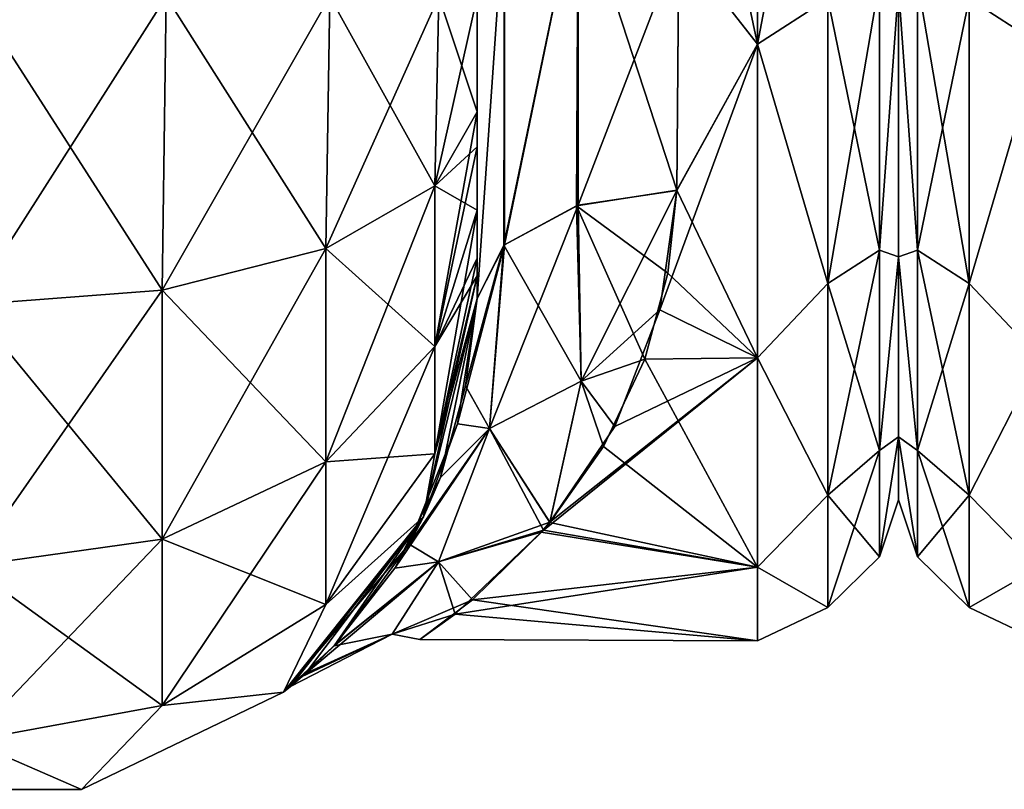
# Model space of a CAD drawing. Extents: x -23 to 470, y -1800 to 0.
# Tile 64 of 243: x 254 to 279, y -1800 to -1781. Entities that reach past the tile are written whole.
import ezdxf

# ---------------------------------------------------------------- set-up
doc = ezdxf.new("R2010")
doc.units = 0
doc.header["$LTSCALE"] = 61.050099
for name, color, linetype in [('249', 7, 'CONTINUOUS'), ('251', 7, 'CONTINUOUS'), ('252', 7, 'CONTINUOUS'), ('280', 7, 'CONTINUOUS'), ('281', 7, 'CONTINUOUS'), ('282', 7, 'CONTINUOUS'), ('288', 7, 'CONTINUOUS'), ('289', 7, 'CONTINUOUS'), ('291', 7, 'CONTINUOUS'), ('294', 7, 'CONTINUOUS'), ('314', 7, 'CONTINUOUS'), ('353', 7, 'CONTINUOUS')]:
    doc.layers.add(name, color=color, linetype=linetype)

msp = doc.modelspace()

# ---------------------------------------------------------------- linework, layer by layer
at = {"layer": '249', "linetype": 'CONTINUOUS'}
for points in [[(265.55, -1782.865, 60.931), (265.55, -1783.734, 60.5), (265.55, -1728.15, 61.5), (265.55, -1782.865, 60.931)], [(265.55, -1728.15, 61.5), (265.55, -1783.734, 60.5), (265.55, -1735.917, 59.966), (265.55, -1728.15, 61.5)], [(265.55, -1780, 61.5), (265.55, -1782.865, 60.931), (265.55, -1728.15, 61.5), (265.55, -1780, 61.5)], [(265.55, -1786.5, 57.734), (265.55, -1786.933, 56.86), (265.55, -1735.917, 59.966), (265.55, -1786.5, 57.734)], [(265.55, -1735.917, 59.966), (265.55, -1786.933, 56.86), (265.55, -1742.613, 55.523), (265.55, -1735.917, 59.966)], [(265.55, -1785.305, 59.301), (265.55, -1786.5, 57.734), (265.55, -1735.917, 59.966), (265.55, -1785.305, 59.301)], [(265.55, -1783.734, 60.5), (265.55, -1785.305, 59.301), (265.55, -1735.917, 59.966), (265.55, -1783.734, 60.5)], [(265.55, -1735.92, -59.965), (265.55, -1742.616, -55.52), (265.55, -1785.305, -59.301), (265.55, -1735.92, -59.965)], [(265.55, -1780, -61.5), (265.55, -1735.92, -59.965), (265.55, -1782.865, -60.931), (265.55, -1780, -61.5)], [(265.55, -1782.865, -60.931), (265.55, -1735.92, -59.965), (265.55, -1783.734, -60.5), (265.55, -1782.865, -60.931)], [(265.55, -1783.734, -60.5), (265.55, -1735.92, -59.965), (265.55, -1785.305, -59.301), (265.55, -1783.734, -60.5)], [(265.55, -1786.933, 56.86), (265.55, -1787.5, 54), (265.55, -1742.613, 55.523), (265.55, -1786.933, 56.86)], [(265.55, -1742.613, 55.523), (265.55, -1787.5, 54), (265.55, -1747.082, 48.856), (265.55, -1742.613, 55.523)], [(265.55, -1742.616, -55.52), (265.55, -1747.083, -48.852), (265.55, -1787.5, -54), (265.55, -1742.616, -55.52)], [(265.55, -1785.305, -59.301), (265.55, -1742.616, -55.52), (265.55, -1786.5, -57.734), (265.55, -1785.305, -59.301)], [(265.55, -1786.5, -57.734), (265.55, -1742.616, -55.52), (265.55, -1786.933, -56.86), (265.55, -1786.5, -57.734)], [(265.55, -1786.933, -56.86), (265.55, -1742.616, -55.52), (265.55, -1787.5, -54), (265.55, -1786.933, -56.86)], [(265.55, -1748.65, -40.998), (265.55, -1747.082, -33.144), (265.55, -1787.5, -54), (265.55, -1748.65, -40.998)], [(265.55, -1787.5, -54), (265.55, -1747.082, -33.144), (265.55, -1768.176, -28.742), (265.55, -1787.5, -54)], [(265.55, -1787.5, 54), (265.55, -1787.5, 24.51), (265.55, -1747.082, 48.856), (265.55, -1787.5, 54)], [(265.55, -1747.082, 48.856), (265.55, -1787.5, 24.51), (265.55, -1748.65, 41.002), (265.55, -1747.082, 48.856)], [(265.55, -1747.083, -48.852), (265.55, -1748.65, -40.998), (265.55, -1787.5, -54), (265.55, -1747.083, -48.852)], [(265.55, -1748.65, 41.002), (265.55, -1787.5, 24.51), (265.55, -1778.235, 28.319), (265.55, -1748.65, 41.002)], [(265.55, -1778.235, -28.319), (265.55, -1787.5, -54), (265.55, -1768.176, -28.742), (265.55, -1778.235, -28.319)], [(265.55, -1787.5, -24.51), (265.55, -1787.5, -54), (265.55, -1778.235, -28.319), (265.55, -1787.5, -24.51)]]:
    msp.add_3dface(points, dxfattribs=at)
at = {"layer": '251', "linetype": 'CONTINUOUS'}
for points in [[(276, -1751.5, 0), (276, -1753.067, 7.855), (276, -1790.933, 7.854), (276, -1751.5, 0)], [(276, -1753.067, -7.854), (276, -1751.5, 0), (276, -1792.5, 0), (276, -1753.067, -7.854)], [(276, -1792.5, 0), (276, -1751.5, 0), (276, -1790.933, 7.854), (276, -1792.5, 0)], [(276, -1753.067, 7.855), (276, -1757.536, 14.522), (276, -1790.933, 7.854), (276, -1753.067, 7.855)], [(276, -1757.536, -14.522), (276, -1753.067, -7.854), (276, -1786.464, -14.522), (276, -1757.536, -14.522)], [(276, -1786.464, -14.522), (276, -1753.067, -7.854), (276, -1790.933, -7.855), (276, -1786.464, -14.522)], [(276, -1790.933, -7.855), (276, -1753.067, -7.854), (276, -1792.5, 0), (276, -1790.933, -7.855)], [(276, -1757.536, 14.522), (276, -1764.234, 18.966), (276, -1786.464, 14.522), (276, -1757.536, 14.522)], [(276, -1790.933, 7.854), (276, -1757.536, 14.522), (276, -1786.464, 14.522), (276, -1790.933, 7.854)], [(276, -1779.766, -18.966), (276, -1757.536, -14.522), (276, -1786.464, -14.522), (276, -1779.766, -18.966)], [(276, -1786.464, 14.522), (276, -1764.234, 18.966), (276, -1779.765, 18.966), (276, -1786.464, 14.522)]]:
    msp.add_3dface(points, dxfattribs=at)
at = {"layer": '252', "linetype": 'CONTINUOUS'}
for points in [[(272.5, -1772, -24), (272.5, -1781.184, -22.173), (270.55, -1772, -24), (272.5, -1772, -24)], [(270.55, -1772, -24), (272.5, -1781.184, -22.173), (270.553, -1778.685, -23.05), (270.55, -1772, -24)], [(272.5, -1781.184, 22.173), (272.5, -1772, 24), (270.553, -1778.684, 23.05), (272.5, -1781.184, 22.173)], [(270.5, -1784.819, 20.289), (272.5, -1781.184, 22.173), (270.553, -1778.684, 23.05), (270.5, -1784.819, 20.289)], [(270.553, -1778.685, -23.05), (272.5, -1781.184, -22.173), (270.5, -1784.808, -20.297), (270.553, -1778.685, -23.05)], [(272.5, -1788.971, 16.971), (272.5, -1781.184, 22.173), (270.082, -1787.781, 18.082), (272.5, -1788.971, 16.971)], [(270.082, -1787.781, 18.082), (272.5, -1781.184, 22.173), (270.5, -1784.819, 20.289), (270.082, -1787.781, 18.082)], [(272.5, -1781.184, -22.173), (272.5, -1788.971, -16.971), (270.5, -1784.808, -20.297), (272.5, -1781.184, -22.173)], [(270.5, -1784.808, -20.297), (272.5, -1788.971, -16.971), (270.275, -1786.868, -18.84), (270.5, -1784.808, -20.297)], [(270.275, -1786.868, -18.84), (272.5, -1788.971, -16.971), (269.706, -1789.004, -16.937), (270.275, -1786.868, -18.84)], [(268.959, -1790.676, 15.074), (272.5, -1788.971, 16.971), (270.082, -1787.781, 18.082), (268.959, -1790.676, 15.074)], [(272.5, -1794.173, 9.184), (272.5, -1788.971, 16.971), (267.137, -1793.304, 11.051), (272.5, -1794.173, 9.184)], [(267.137, -1793.304, 11.051), (272.5, -1788.971, 16.971), (267.352, -1793.055, 11.519), (267.137, -1793.304, 11.051)], [(267.352, -1793.055, 11.519), (272.5, -1788.971, 16.971), (268.959, -1790.676, 15.074), (267.352, -1793.055, 11.519)], [(269.706, -1789.004, -16.937), (272.5, -1794.173, -9.184), (268.678, -1791.177, -14.43), (269.706, -1789.004, -16.937)], [(272.5, -1788.971, -16.971), (272.5, -1794.173, -9.184), (269.706, -1789.004, -16.937), (272.5, -1788.971, -16.971)], [(268.678, -1791.177, -14.43), (272.5, -1794.173, -9.184), (267.349, -1793.06, -11.51), (268.678, -1791.177, -14.43)], [(267.349, -1793.06, -11.51), (272.5, -1794.173, -9.184), (267.189, -1793.248, -11.159), (267.349, -1793.06, -11.51)], [(265.004, -1795.334, 5.616), (272.5, -1794.173, 9.184), (267.137, -1793.304, 11.051), (265.004, -1795.334, 5.616)], [(267.189, -1793.248, -11.159), (272.5, -1794.173, -9.184), (265.427, -1794.985, -6.905), (267.189, -1793.248, -11.159)], [(272.5, -1796, 0), (272.5, -1794.173, 9.184), (265.004, -1795.334, 5.616), (272.5, -1796, 0)], [(272.5, -1794.173, -9.184), (272.5, -1796, 0), (265.427, -1794.985, -6.905), (272.5, -1794.173, -9.184)], [(265.427, -1794.985, -6.905), (272.5, -1796, 0), (264.127, -1795.97, -1.208), (265.427, -1794.985, -6.905)], [(264.127, -1795.97, -1.208), (272.5, -1796, 0), (265.004, -1795.334, 5.616), (264.127, -1795.97, -1.208)]]:
    msp.add_3dface(points, dxfattribs=at)
at = {"layer": '280', "linetype": 'CONTINUOUS'}
for points in [[(257.734, -1787.29, 71.599), (253.05, -1780, 74), (252.95, -1787.654, 72.478), (257.734, -1787.29, 71.599)], [(257.834, -1780, 73.048), (253.05, -1780, 74), (257.734, -1787.29, 71.599), (257.834, -1780, 73.048)], [(261.789, -1786.253, 69.095), (257.834, -1780, 73.048), (257.734, -1787.29, 71.599), (261.789, -1786.253, 69.095)], [(261.889, -1780, 70.339), (257.834, -1780, 73.048), (261.789, -1786.253, 69.095), (261.889, -1780, 70.339)], [(264.498, -1784.701, 65.349), (261.889, -1780, 70.339), (261.789, -1786.253, 69.095), (264.498, -1784.701, 65.349)], [(264.598, -1780, 66.284), (261.889, -1780, 70.339), (264.498, -1784.701, 65.349), (264.598, -1780, 66.284)], [(265.55, -1782.865, 60.931), (264.598, -1780, 66.284), (264.498, -1784.701, 65.349), (265.55, -1782.865, 60.931)], [(265.55, -1782.865, 60.931), (265.55, -1780, 61.5), (264.598, -1780, 66.284), (265.55, -1782.865, 60.931)], [(265.55, -1783.734, 60.5), (265.55, -1782.865, 60.931), (264.498, -1784.701, 65.349), (265.55, -1783.734, 60.5)], [(265.55, -1785.305, 59.301), (265.55, -1783.734, 60.5), (264.498, -1784.701, 65.349), (265.55, -1785.305, 59.301)], [(264.498, -1784.701, 65.349), (261.789, -1786.253, 69.095), (264.498, -1788.689, 62.682), (264.498, -1784.701, 65.349)], [(265.55, -1785.305, 59.301), (264.498, -1784.701, 65.349), (264.498, -1788.689, 62.682), (265.55, -1785.305, 59.301)], [(265.55, -1786.5, 57.734), (265.55, -1785.305, 59.301), (264.498, -1788.689, 62.682), (265.55, -1786.5, 57.734)], [(261.789, -1786.253, 69.095), (257.734, -1787.29, 71.599), (261.789, -1791.558, 65.549), (261.789, -1786.253, 69.095)], [(261.789, -1786.253, 69.095), (261.789, -1791.558, 65.549), (264.498, -1788.689, 62.682), (261.789, -1786.253, 69.095)], [(265.55, -1786.933, 56.86), (265.55, -1786.5, 57.734), (264.498, -1788.689, 62.682), (265.55, -1786.933, 56.86)], [(265.55, -1787.5, 54), (265.55, -1786.933, 56.86), (264.498, -1791.352, 58.692), (265.55, -1787.5, 54)], [(264.498, -1791.352, 58.692), (265.55, -1786.933, 56.86), (264.498, -1788.689, 62.682), (264.498, -1791.352, 58.692)], [(257.734, -1787.29, 71.599), (252.95, -1787.654, 72.478), (257.734, -1793.475, 67.464), (257.734, -1787.29, 71.599)], [(257.734, -1787.29, 71.599), (257.734, -1793.475, 67.464), (261.789, -1791.558, 65.549), (257.734, -1787.29, 71.599)], [(264.212, -1792.924, 54), (265.55, -1787.5, 54), (264.498, -1791.352, 58.692), (264.212, -1792.924, 54)], [(252.95, -1787.654, 72.478), (252.95, -1794.148, 68.137), (257.734, -1793.475, 67.464), (252.95, -1787.654, 72.478)], [(261.789, -1791.558, 65.549), (264.498, -1791.352, 58.692), (264.498, -1788.689, 62.682), (261.789, -1791.558, 65.549)], [(261.789, -1795.1, 60.241), (264.212, -1792.924, 54), (264.498, -1791.352, 58.692), (261.789, -1795.1, 60.241)], [(261.789, -1795.1, 60.241), (264.498, -1791.352, 58.692), (261.789, -1791.558, 65.549), (261.789, -1795.1, 60.241)], [(257.734, -1793.475, 67.464), (261.789, -1795.1, 60.241), (261.789, -1791.558, 65.549), (257.734, -1793.475, 67.464)], [(260.744, -1797.273, 54), (264.212, -1792.924, 54), (261.789, -1795.1, 60.241), (260.744, -1797.273, 54)], [(252.95, -1794.148, 68.137), (257.734, -1797.604, 61.276), (257.734, -1793.475, 67.464), (252.95, -1794.148, 68.137)], [(257.734, -1797.604, 61.276), (261.789, -1795.1, 60.241), (257.734, -1793.475, 67.464), (257.734, -1797.604, 61.276)], [(252.95, -1798.484, 61.639), (257.734, -1797.604, 61.276), (252.95, -1794.148, 68.137), (252.95, -1798.484, 61.639)], [(257.734, -1797.604, 61.276), (260.744, -1797.273, 54), (261.789, -1795.1, 60.241), (257.734, -1797.604, 61.276)], [(255.732, -1799.687, 54), (260.744, -1797.273, 54), (257.734, -1797.604, 61.276), (255.732, -1799.687, 54)], [(252.95, -1798.484, 61.639), (255.732, -1799.687, 54), (257.734, -1797.604, 61.276), (252.95, -1798.484, 61.639)], [(250.168, -1799.687, 54), (255.732, -1799.687, 54), (252.95, -1798.484, 61.639), (250.168, -1799.687, 54)]]:
    msp.add_3dface(points, dxfattribs=at)
at = {"layer": '281', "linetype": 'CONTINUOUS'}
for points in [[(264.212, -1792.924, -54), (265.55, -1787.5, -54), (264.635, -1791.94, -19.22), (264.212, -1792.924, -54)], [(265.55, -1787.5, 24.51), (265.55, -1787.5, 54), (264.212, -1792.924, 54), (265.55, -1787.5, 24.51)], [(265.55, -1787.5, 24.51), (264.212, -1792.924, 54), (265.057, -1790.61, 21.137), (265.55, -1787.5, 24.51)], [(264.635, -1791.94, -19.22), (265.55, -1787.5, -54), (265.261, -1789.664, -22.307), (264.635, -1791.94, -19.22)], [(265.55, -1787.5, -54), (265.55, -1787.5, -24.51), (265.261, -1789.664, -22.307), (265.55, -1787.5, -54)], [(265.057, -1790.61, 21.137), (264.212, -1792.924, 54), (263.861, -1793.599, 16.222), (265.057, -1790.61, 21.137)], [(263.507, -1794.193, -14.918), (264.212, -1792.924, -54), (264.635, -1791.94, -19.22), (263.507, -1794.193, -14.918)], [(260.744, -1797.273, -54), (264.212, -1792.924, -54), (260.913, -1797.136, -0.572), (260.744, -1797.273, -54)], [(264.212, -1792.924, 54), (260.744, -1797.273, 54), (263.861, -1793.599, 16.222), (264.212, -1792.924, 54)], [(260.913, -1797.136, -0.572), (264.212, -1792.924, -54), (261.291, -1796.81, -5.177), (260.913, -1797.136, -0.572)], [(261.291, -1796.81, -5.177), (264.212, -1792.924, -54), (261.998, -1796.124, -8.99), (261.291, -1796.81, -5.177)], [(261.998, -1796.124, -8.99), (264.212, -1792.924, -54), (263.507, -1794.193, -14.918), (261.998, -1796.124, -8.99)], [(263.861, -1793.599, 16.222), (260.744, -1797.273, 54), (262.048, -1796.072, 9.223), (263.861, -1793.599, 16.222)], [(262.048, -1796.072, 9.223), (260.744, -1797.273, 54), (261.204, -1796.888, 4.542), (262.048, -1796.072, 9.223)], [(261.204, -1796.888, 4.542), (260.744, -1797.273, 54), (260.913, -1797.136, -0.572), (261.204, -1796.888, 4.542)], [(255.732, -1799.687, -54), (260.744, -1797.273, -54), (255.732, -1799.687, 54), (255.732, -1799.687, -54)], [(260.744, -1797.273, -54), (260.744, -1797.273, 54), (255.732, -1799.687, 54), (260.744, -1797.273, -54)], [(260.744, -1797.273, 54), (260.744, -1797.273, -54), (260.913, -1797.136, -0.572), (260.744, -1797.273, 54)], [(250.168, -1799.687, -54), (255.732, -1799.687, -54), (250.168, -1799.687, 54), (250.168, -1799.687, -54)], [(255.732, -1799.687, -54), (255.732, -1799.687, 54), (250.168, -1799.687, 54), (255.732, -1799.687, -54)]]:
    msp.add_3dface(points, dxfattribs=at)
at = {"layer": '282', "linetype": 'CONTINUOUS'}
for points in [[(253.05, -1780, -74), (257.834, -1780, -73.048), (252.95, -1787.654, -72.478), (253.05, -1780, -74)], [(252.95, -1787.654, -72.478), (257.834, -1780, -73.048), (257.734, -1787.29, -71.599), (252.95, -1787.654, -72.478)], [(257.834, -1780, -73.048), (261.889, -1780, -70.339), (257.734, -1787.29, -71.599), (257.834, -1780, -73.048)], [(257.734, -1787.29, -71.599), (261.889, -1780, -70.339), (261.789, -1786.253, -69.095), (257.734, -1787.29, -71.599)], [(261.889, -1780, -70.339), (264.598, -1780, -66.284), (261.789, -1786.253, -69.095), (261.889, -1780, -70.339)], [(261.789, -1786.253, -69.095), (264.598, -1780, -66.284), (264.498, -1784.701, -65.349), (261.789, -1786.253, -69.095)], [(265.55, -1780, -61.5), (265.55, -1782.865, -60.931), (264.498, -1784.701, -65.349), (265.55, -1780, -61.5)], [(264.598, -1780, -66.284), (265.55, -1780, -61.5), (264.498, -1784.701, -65.349), (264.598, -1780, -66.284)], [(265.55, -1782.865, -60.931), (265.55, -1783.734, -60.5), (264.498, -1788.689, -62.682), (265.55, -1782.865, -60.931)], [(264.498, -1784.701, -65.349), (265.55, -1782.865, -60.931), (264.498, -1788.689, -62.682), (264.498, -1784.701, -65.349)], [(265.55, -1783.734, -60.5), (265.55, -1785.305, -59.301), (264.498, -1788.689, -62.682), (265.55, -1783.734, -60.5)], [(261.789, -1786.253, -69.095), (264.498, -1784.701, -65.349), (261.789, -1791.558, -65.549), (261.789, -1786.253, -69.095)], [(261.789, -1791.558, -65.549), (264.498, -1784.701, -65.349), (264.498, -1788.689, -62.682), (261.789, -1791.558, -65.549)], [(265.55, -1785.305, -59.301), (265.55, -1786.5, -57.734), (264.498, -1791.352, -58.692), (265.55, -1785.305, -59.301)], [(265.55, -1785.305, -59.301), (264.498, -1791.352, -58.692), (264.498, -1788.689, -62.682), (265.55, -1785.305, -59.301)], [(257.734, -1787.29, -71.599), (261.789, -1786.253, -69.095), (257.734, -1793.475, -67.464), (257.734, -1787.29, -71.599)], [(257.734, -1793.475, -67.464), (261.789, -1786.253, -69.095), (261.789, -1791.558, -65.549), (257.734, -1793.475, -67.464)], [(265.55, -1786.5, -57.734), (265.55, -1786.933, -56.86), (264.498, -1791.352, -58.692), (265.55, -1786.5, -57.734)], [(265.55, -1786.933, -56.86), (265.55, -1787.5, -54), (264.212, -1792.924, -54), (265.55, -1786.933, -56.86)], [(265.55, -1786.933, -56.86), (264.212, -1792.924, -54), (264.498, -1791.352, -58.692), (265.55, -1786.933, -56.86)], [(252.95, -1787.654, -72.478), (257.734, -1787.29, -71.599), (252.95, -1794.148, -68.137), (252.95, -1787.654, -72.478)], [(252.95, -1794.148, -68.137), (257.734, -1787.29, -71.599), (257.734, -1793.475, -67.464), (252.95, -1794.148, -68.137)], [(264.498, -1791.352, -58.692), (261.789, -1795.1, -60.241), (264.498, -1788.689, -62.682), (264.498, -1791.352, -58.692)], [(261.789, -1795.1, -60.241), (261.789, -1791.558, -65.549), (264.498, -1788.689, -62.682), (261.789, -1795.1, -60.241)], [(264.498, -1791.352, -58.692), (264.212, -1792.924, -54), (261.789, -1795.1, -60.241), (264.498, -1791.352, -58.692)], [(261.789, -1795.1, -60.241), (257.734, -1797.604, -61.276), (261.789, -1791.558, -65.549), (261.789, -1795.1, -60.241)], [(257.734, -1797.604, -61.276), (257.734, -1793.475, -67.464), (261.789, -1791.558, -65.549), (257.734, -1797.604, -61.276)], [(264.212, -1792.924, -54), (260.744, -1797.273, -54), (261.789, -1795.1, -60.241), (264.212, -1792.924, -54)], [(257.734, -1797.604, -61.276), (252.95, -1798.484, -61.639), (257.734, -1793.475, -67.464), (257.734, -1797.604, -61.276)], [(252.95, -1798.484, -61.639), (252.95, -1794.148, -68.137), (257.734, -1793.475, -67.464), (252.95, -1798.484, -61.639)], [(261.789, -1795.1, -60.241), (260.744, -1797.273, -54), (257.734, -1797.604, -61.276), (261.789, -1795.1, -60.241)], [(260.744, -1797.273, -54), (255.732, -1799.687, -54), (257.734, -1797.604, -61.276), (260.744, -1797.273, -54)], [(257.734, -1797.604, -61.276), (255.732, -1799.687, -54), (252.95, -1798.484, -61.639), (257.734, -1797.604, -61.276)], [(255.732, -1799.687, -54), (250.168, -1799.687, -54), (252.95, -1798.484, -61.639), (255.732, -1799.687, -54)]]:
    msp.add_3dface(points, dxfattribs=at)
at = {"layer": '288', "linetype": 'CONTINUOUS'}
for points in [[(268.055, -1777.305, 24.09), (266.221, -1777.699, 25.879), (266.221, -1786.163, 22.396), (268.055, -1777.305, 24.09)], [(268.055, -1777.305, 24.09), (266.221, -1786.163, 22.396), (268.055, -1785.184, 20.848), (268.055, -1777.305, 24.09)], [(268.055, -1785.184, 20.848), (270.553, -1778.684, 23.05), (268.055, -1777.305, 24.09), (268.055, -1785.184, 20.848)], [(265.55, -1778.235, 28.319), (265.55, -1787.5, 24.51), (266.221, -1777.699, 25.879), (265.55, -1778.235, 28.319)], [(266.221, -1777.699, 25.879), (265.55, -1787.5, 24.51), (266.221, -1786.163, 22.396), (266.221, -1777.699, 25.879)], [(270.5, -1784.819, 20.289), (270.553, -1778.684, 23.05), (268.055, -1785.184, 20.848), (270.5, -1784.819, 20.289)]]:
    msp.add_3dface(points, dxfattribs=at)
at = {"layer": '289', "linetype": 'CONTINUOUS'}
for points in [[(268.055, -1777.305, -24.09), (268.015, -1785.197, -20.868), (266.207, -1786.175, -22.416), (268.055, -1777.305, -24.09)], [(268.055, -1777.305, -24.09), (266.207, -1786.175, -22.416), (266.221, -1777.699, -25.879), (268.055, -1777.305, -24.09)], [(268.055, -1777.305, -24.09), (270.5, -1784.808, -20.297), (268.015, -1785.197, -20.868), (268.055, -1777.305, -24.09)], [(270.553, -1778.685, -23.05), (270.5, -1784.808, -20.297), (268.055, -1777.305, -24.09), (270.553, -1778.685, -23.05)], [(265.55, -1787.5, -24.51), (265.55, -1778.235, -28.319), (266.221, -1777.699, -25.879), (265.55, -1787.5, -24.51)], [(266.207, -1786.175, -22.416), (265.55, -1787.5, -24.51), (266.221, -1777.699, -25.879), (266.207, -1786.175, -22.416)]]:
    msp.add_3dface(points, dxfattribs=at)
at = {"layer": '291', "linetype": 'CONTINUOUS'}
for points in [[(272.5, -1772, 24), (272.5, -1781.184, 22.173), (274.248, -1772, 23.532), (272.5, -1772, 24)], [(272.5, -1781.184, 22.173), (274.248, -1780.048, 22.113), (274.248, -1772, 23.532), (272.5, -1781.184, 22.173)], [(272.5, -1781.184, -22.173), (272.5, -1772, -24), (274.248, -1780.048, -22.113), (272.5, -1781.184, -22.173)], [(275.531, -1779.61, -20.908), (275.531, -1786.302, -17.044), (274.248, -1780.048, -22.113), (275.531, -1779.61, -20.908)], [(275.531, -1786.302, 17.044), (275.531, -1779.61, 20.908), (274.248, -1787.126, 18.027), (275.531, -1786.302, 17.044)], [(274.248, -1787.126, 18.027), (275.531, -1779.61, 20.908), (274.248, -1780.048, 22.113), (274.248, -1787.126, 18.027)], [(275.531, -1779.61, -20.908), (276, -1779.766, -18.966), (275.531, -1786.302, -17.044), (275.531, -1779.61, -20.908)], [(275.531, -1786.302, 17.044), (276, -1779.765, 18.966), (275.531, -1779.61, 20.908), (275.531, -1786.302, 17.044)], [(276, -1786.464, 14.522), (276, -1779.765, 18.966), (275.531, -1786.302, 17.044), (276, -1786.464, 14.522)], [(276, -1779.766, -18.966), (276, -1786.464, -14.522), (275.531, -1786.302, -17.044), (276, -1779.766, -18.966)], [(272.5, -1781.184, 22.173), (274.248, -1787.126, 18.027), (274.248, -1780.048, 22.113), (272.5, -1781.184, 22.173)], [(272.5, -1781.184, -22.173), (274.248, -1780.048, -22.113), (274.248, -1787.126, -18.027), (272.5, -1781.184, -22.173)], [(274.248, -1780.048, -22.113), (275.531, -1786.302, -17.044), (274.248, -1787.126, -18.027), (274.248, -1780.048, -22.113)], [(272.5, -1781.184, 22.173), (272.5, -1788.971, 16.971), (274.248, -1787.126, 18.027), (272.5, -1781.184, 22.173)], [(272.5, -1788.971, -16.971), (272.5, -1781.184, -22.173), (274.248, -1787.126, -18.027), (272.5, -1788.971, -16.971)], [(275.531, -1786.302, -17.044), (275.531, -1791.269, -11.125), (274.248, -1787.126, -18.027), (275.531, -1786.302, -17.044)], [(275.531, -1791.269, 11.125), (275.531, -1786.302, 17.044), (274.248, -1792.379, 11.766), (275.531, -1791.269, 11.125)], [(274.248, -1792.379, 11.766), (275.531, -1786.302, 17.044), (274.248, -1787.126, 18.027), (274.248, -1792.379, 11.766)], [(275.531, -1786.302, -17.044), (276, -1786.464, -14.522), (275.531, -1791.269, -11.125), (275.531, -1786.302, -17.044)], [(275.531, -1791.269, 11.125), (276, -1786.464, 14.522), (275.531, -1786.302, 17.044), (275.531, -1791.269, 11.125)], [(276, -1786.464, -14.522), (276, -1790.933, -7.855), (275.531, -1791.269, -11.125), (276, -1786.464, -14.522)], [(276, -1790.933, 7.854), (276, -1786.464, 14.522), (275.531, -1791.269, 11.125), (276, -1790.933, 7.854)], [(272.5, -1788.971, 16.971), (274.248, -1792.379, 11.766), (274.248, -1787.126, 18.027), (272.5, -1788.971, 16.971)], [(272.5, -1788.971, -16.971), (274.248, -1787.126, -18.027), (274.248, -1792.379, -11.766), (272.5, -1788.971, -16.971)], [(274.248, -1787.126, -18.027), (275.531, -1791.269, -11.125), (274.248, -1792.379, -11.766), (274.248, -1787.126, -18.027)], [(272.5, -1788.971, 16.971), (272.5, -1794.173, 9.184), (274.248, -1792.379, 11.766), (272.5, -1788.971, 16.971)], [(272.5, -1794.173, -9.184), (272.5, -1788.971, -16.971), (274.248, -1792.379, -11.766), (272.5, -1794.173, -9.184)], [(276, -1790.933, -7.855), (276, -1792.5, 0), (275.531, -1793.912, -3.864), (276, -1790.933, -7.855)], [(275.531, -1791.269, -11.125), (276, -1790.933, -7.855), (275.531, -1793.912, -3.864), (275.531, -1791.269, -11.125)], [(276, -1792.5, 0), (276, -1790.933, 7.854), (275.531, -1793.912, 3.864), (276, -1792.5, 0)], [(275.531, -1793.912, 3.864), (276, -1790.933, 7.854), (275.531, -1791.269, 11.125), (275.531, -1793.912, 3.864)], [(275.531, -1791.269, -11.125), (275.531, -1793.912, -3.864), (274.248, -1792.379, -11.766), (275.531, -1791.269, -11.125)], [(275.531, -1793.912, 3.864), (275.531, -1791.269, 11.125), (274.248, -1795.175, 4.086), (275.531, -1793.912, 3.864)], [(274.248, -1795.175, 4.086), (275.531, -1791.269, 11.125), (274.248, -1792.379, 11.766), (274.248, -1795.175, 4.086)], [(272.5, -1794.173, 9.184), (274.248, -1795.175, 4.086), (274.248, -1792.379, 11.766), (272.5, -1794.173, 9.184)], [(272.5, -1794.173, -9.184), (274.248, -1792.379, -11.766), (274.248, -1795.175, -4.086), (272.5, -1794.173, -9.184)], [(274.248, -1792.379, -11.766), (275.531, -1793.912, -3.864), (274.248, -1795.175, -4.086), (274.248, -1792.379, -11.766)], [(275.531, -1793.912, -3.864), (276, -1792.5, 0), (275.531, -1793.912, 3.864), (275.531, -1793.912, -3.864)], [(275.531, -1793.912, -3.864), (275.531, -1793.912, 3.864), (274.248, -1795.175, -4.086), (275.531, -1793.912, -3.864)], [(274.248, -1795.175, -4.086), (275.531, -1793.912, 3.864), (274.248, -1795.175, 4.086), (274.248, -1795.175, -4.086)], [(272.5, -1794.173, 9.184), (272.5, -1796, 0), (274.248, -1795.175, 4.086), (272.5, -1794.173, 9.184)], [(272.5, -1796, 0), (272.5, -1794.173, -9.184), (274.248, -1795.175, -4.086), (272.5, -1796, 0)], [(272.5, -1796, 0), (274.248, -1795.175, -4.086), (274.248, -1795.175, 4.086), (272.5, -1796, 0)]]:
    msp.add_3dface(points, dxfattribs=at)
at = {"layer": '294', "linetype": 'CONTINUOUS'}
for points in [[(270.5, -1784.808, -20.297), (270.275, -1786.868, -18.84), (268.015, -1785.197, -20.868), (270.5, -1784.808, -20.297)], [(270.5, -1784.819, 20.289), (268.055, -1785.184, 20.848), (268.129, -1789.553, 16.648), (270.5, -1784.819, 20.289)], [(270.082, -1787.781, 18.082), (270.5, -1784.819, 20.289), (268.129, -1789.553, 16.648), (270.082, -1787.781, 18.082)], [(268.055, -1785.184, 20.848), (266.221, -1786.163, 22.396), (265.85, -1790.726, 17.141), (268.055, -1785.184, 20.848)], [(268.055, -1785.184, 20.848), (265.85, -1790.726, 17.141), (268.129, -1789.553, 16.648), (268.055, -1785.184, 20.848)], [(266.207, -1786.175, -22.416), (268.015, -1785.197, -20.868), (268.13, -1789.553, -16.649), (266.207, -1786.175, -22.416)], [(270.275, -1786.868, -18.84), (269.706, -1789.004, -16.937), (268.015, -1785.197, -20.868), (270.275, -1786.868, -18.84)], [(268.015, -1785.197, -20.868), (269.706, -1789.004, -16.937), (268.13, -1789.553, -16.649), (268.015, -1785.197, -20.868)], [(265.55, -1787.5, 24.51), (265.057, -1790.61, 21.137), (266.221, -1786.163, 22.396), (265.55, -1787.5, 24.51)], [(266.221, -1786.163, 22.396), (265.057, -1790.61, 21.137), (265.85, -1790.726, 17.141), (266.221, -1786.163, 22.396)], [(265.261, -1789.664, -22.307), (265.55, -1787.5, -24.51), (266.207, -1786.175, -22.416), (265.261, -1789.664, -22.307)], [(265.261, -1789.664, -22.307), (266.207, -1786.175, -22.416), (265.851, -1790.725, -17.142), (265.261, -1789.664, -22.307)], [(265.851, -1790.725, -17.142), (266.207, -1786.175, -22.416), (268.13, -1789.553, -16.649), (265.851, -1790.725, -17.142)], [(268.959, -1790.676, 15.074), (270.082, -1787.781, 18.082), (268.129, -1789.553, 16.648), (268.959, -1790.676, 15.074)], [(269.706, -1789.004, -16.937), (268.678, -1791.177, -14.43), (268.13, -1789.553, -16.649), (269.706, -1789.004, -16.937)], [(264.635, -1791.94, -19.22), (265.261, -1789.664, -22.307), (265.851, -1790.725, -17.142), (264.635, -1791.94, -19.22)], [(265.85, -1790.726, 17.141), (267.352, -1793.055, 11.519), (268.129, -1789.553, 16.648), (265.85, -1790.726, 17.141)], [(267.349, -1793.06, -11.51), (265.851, -1790.725, -17.142), (268.13, -1789.553, -16.649), (267.349, -1793.06, -11.51)], [(268.678, -1791.177, -14.43), (267.349, -1793.06, -11.51), (268.13, -1789.553, -16.649), (268.678, -1791.177, -14.43)], [(267.352, -1793.055, 11.519), (268.959, -1790.676, 15.074), (268.129, -1789.553, 16.648), (267.352, -1793.055, 11.519)], [(263.507, -1794.193, -14.918), (264.635, -1791.94, -19.22), (265.851, -1790.725, -17.142), (263.507, -1794.193, -14.918)], [(264.588, -1794.034, -10.689), (263.507, -1794.193, -14.918), (265.851, -1790.725, -17.142), (264.588, -1794.034, -10.689)], [(265.057, -1790.61, 21.137), (263.861, -1793.599, 16.222), (265.85, -1790.726, 17.141), (265.057, -1790.61, 21.137)], [(265.85, -1790.726, 17.141), (263.861, -1793.599, 16.222), (264.587, -1794.035, 10.686), (265.85, -1790.726, 17.141)], [(267.352, -1793.055, 11.519), (265.85, -1790.726, 17.141), (264.587, -1794.035, 10.686), (267.352, -1793.055, 11.519)], [(267.189, -1793.248, -11.159), (264.588, -1794.034, -10.689), (265.851, -1790.725, -17.142), (267.189, -1793.248, -11.159)], [(267.349, -1793.06, -11.51), (267.189, -1793.248, -11.159), (265.851, -1790.725, -17.142), (267.349, -1793.06, -11.51)], [(267.137, -1793.304, 11.051), (267.352, -1793.055, 11.519), (264.587, -1794.035, 10.686), (267.137, -1793.304, 11.051)], [(265.004, -1795.334, 5.616), (267.137, -1793.304, 11.051), (264.587, -1794.035, 10.686), (265.004, -1795.334, 5.616)], [(267.189, -1793.248, -11.159), (265.427, -1794.985, -6.905), (264.588, -1794.034, -10.689), (267.189, -1793.248, -11.159)], [(263.861, -1793.599, 16.222), (262.048, -1796.072, 9.223), (264.587, -1794.035, 10.686), (263.861, -1793.599, 16.222)], [(262.048, -1796.072, 9.223), (261.204, -1796.888, 4.542), (264.587, -1794.035, 10.686), (262.048, -1796.072, 9.223)], [(264.587, -1794.035, 10.686), (261.204, -1796.888, 4.542), (263.437, -1795.832, 3.612), (264.587, -1794.035, 10.686)], [(261.998, -1796.124, -8.99), (263.507, -1794.193, -14.918), (264.588, -1794.034, -10.689), (261.998, -1796.124, -8.99)], [(263.438, -1795.832, -3.617), (261.998, -1796.124, -8.99), (264.588, -1794.034, -10.689), (263.438, -1795.832, -3.617)], [(265.004, -1795.334, 5.616), (264.587, -1794.035, 10.686), (263.437, -1795.832, 3.612), (265.004, -1795.334, 5.616)], [(265.427, -1794.985, -6.905), (263.438, -1795.832, -3.617), (264.588, -1794.034, -10.689), (265.427, -1794.985, -6.905)], [(265.427, -1794.985, -6.905), (264.127, -1795.97, -1.208), (263.438, -1795.832, -3.617), (265.427, -1794.985, -6.905)], [(264.127, -1795.97, -1.208), (265.004, -1795.334, 5.616), (263.437, -1795.832, 3.612), (264.127, -1795.97, -1.208)], [(261.204, -1796.888, 4.542), (260.913, -1797.136, -0.572), (263.437, -1795.832, 3.612), (261.204, -1796.888, 4.542)], [(260.913, -1797.136, -0.572), (261.291, -1796.81, -5.177), (263.438, -1795.832, -3.617), (260.913, -1797.136, -0.572)], [(263.437, -1795.832, 3.612), (260.913, -1797.136, -0.572), (263.438, -1795.832, -3.617), (263.437, -1795.832, 3.612)], [(261.291, -1796.81, -5.177), (261.998, -1796.124, -8.99), (263.438, -1795.832, -3.617), (261.291, -1796.81, -5.177)], [(264.127, -1795.97, -1.208), (263.437, -1795.832, 3.612), (263.438, -1795.832, -3.617), (264.127, -1795.97, -1.208)]]:
    msp.add_3dface(points, dxfattribs=at)
at = {"layer": '314', "linetype": 'CONTINUOUS'}
for points in [[(276, -1751.5, 0), (276, -1753.067, -7.855), (276, -1790.933, -7.854), (276, -1751.5, 0)], [(276, -1753.067, 7.854), (276, -1751.5, 0), (276, -1792.5, 0), (276, -1753.067, 7.854)], [(276, -1792.5, 0), (276, -1751.5, 0), (276, -1790.933, -7.854), (276, -1792.5, 0)], [(276, -1753.067, -7.855), (276, -1757.536, -14.522), (276, -1790.933, -7.854), (276, -1753.067, -7.855)], [(276, -1757.536, 14.522), (276, -1753.067, 7.854), (276, -1786.464, 14.522), (276, -1757.536, 14.522)], [(276, -1786.464, 14.522), (276, -1753.067, 7.854), (276, -1790.933, 7.855), (276, -1786.464, 14.522)], [(276, -1790.933, 7.855), (276, -1753.067, 7.854), (276, -1792.5, 0), (276, -1790.933, 7.855)], [(276, -1757.536, -14.522), (276, -1764.234, -18.966), (276, -1786.464, -14.522), (276, -1757.536, -14.522)], [(276, -1790.933, -7.854), (276, -1757.536, -14.522), (276, -1786.464, -14.522), (276, -1790.933, -7.854)], [(276, -1779.766, 18.966), (276, -1757.536, 14.522), (276, -1786.464, 14.522), (276, -1779.766, 18.966)], [(276, -1786.464, -14.522), (276, -1764.234, -18.966), (276, -1779.765, -18.966), (276, -1786.464, -14.522)]]:
    msp.add_3dface(points, dxfattribs=at)
at = {"layer": '353', "linetype": 'CONTINUOUS'}
for points in [[(279.5, -1772, -24), (279.5, -1781.184, -22.173), (277.752, -1772, -23.532), (279.5, -1772, -24)], [(279.5, -1781.184, -22.173), (277.752, -1780.048, -22.113), (277.752, -1772, -23.532), (279.5, -1781.184, -22.173)], [(279.5, -1781.184, 22.173), (279.5, -1772, 24), (277.752, -1780.048, 22.113), (279.5, -1781.184, 22.173)], [(276.469, -1779.61, 20.908), (276, -1779.766, 18.966), (276.469, -1786.302, 17.044), (276.469, -1779.61, 20.908)], [(276.469, -1786.302, -17.044), (276, -1779.765, -18.966), (276.469, -1779.61, -20.908), (276.469, -1786.302, -17.044)], [(277.752, -1787.126, -18.027), (276.469, -1779.61, -20.908), (277.752, -1780.048, -22.113), (277.752, -1787.126, -18.027)], [(276.469, -1786.302, -17.044), (276.469, -1779.61, -20.908), (277.752, -1787.126, -18.027), (276.469, -1786.302, -17.044)], [(276.469, -1779.61, 20.908), (276.469, -1786.302, 17.044), (277.752, -1780.048, 22.113), (276.469, -1779.61, 20.908)], [(276, -1786.464, -14.522), (276, -1779.765, -18.966), (276.469, -1786.302, -17.044), (276, -1786.464, -14.522)], [(276, -1779.766, 18.966), (276, -1786.464, 14.522), (276.469, -1786.302, 17.044), (276, -1779.766, 18.966)], [(277.752, -1780.048, 22.113), (276.469, -1786.302, 17.044), (277.752, -1787.126, 18.027), (277.752, -1780.048, 22.113)], [(279.5, -1781.184, -22.173), (277.752, -1787.126, -18.027), (277.752, -1780.048, -22.113), (279.5, -1781.184, -22.173)], [(279.5, -1781.184, 22.173), (277.752, -1780.048, 22.113), (277.752, -1787.126, 18.027), (279.5, -1781.184, 22.173)], [(279.5, -1781.184, -22.173), (279.5, -1788.971, -16.971), (277.752, -1787.126, -18.027), (279.5, -1781.184, -22.173)], [(279.5, -1788.971, 16.971), (279.5, -1781.184, 22.173), (277.752, -1787.126, 18.027), (279.5, -1788.971, 16.971)], [(276.469, -1786.302, 17.044), (276, -1786.464, 14.522), (276.469, -1791.269, 11.125), (276.469, -1786.302, 17.044)], [(276.469, -1791.269, -11.125), (276, -1786.464, -14.522), (276.469, -1786.302, -17.044), (276.469, -1791.269, -11.125)], [(277.752, -1792.379, -11.766), (276.469, -1786.302, -17.044), (277.752, -1787.126, -18.027), (277.752, -1792.379, -11.766)], [(276.469, -1791.269, -11.125), (276.469, -1786.302, -17.044), (277.752, -1792.379, -11.766), (276.469, -1791.269, -11.125)], [(276.469, -1786.302, 17.044), (276.469, -1791.269, 11.125), (277.752, -1787.126, 18.027), (276.469, -1786.302, 17.044)], [(276, -1786.464, 14.522), (276, -1790.933, 7.855), (276.469, -1791.269, 11.125), (276, -1786.464, 14.522)], [(276, -1790.933, -7.854), (276, -1786.464, -14.522), (276.469, -1791.269, -11.125), (276, -1790.933, -7.854)], [(277.752, -1787.126, 18.027), (276.469, -1791.269, 11.125), (277.752, -1792.379, 11.766), (277.752, -1787.126, 18.027)], [(279.5, -1788.971, -16.971), (277.752, -1792.379, -11.766), (277.752, -1787.126, -18.027), (279.5, -1788.971, -16.971)], [(279.5, -1788.971, 16.971), (277.752, -1787.126, 18.027), (277.752, -1792.379, 11.766), (279.5, -1788.971, 16.971)], [(279.5, -1788.971, -16.971), (279.5, -1794.173, -9.184), (277.752, -1792.379, -11.766), (279.5, -1788.971, -16.971)], [(279.5, -1794.173, 9.184), (279.5, -1788.971, 16.971), (277.752, -1792.379, 11.766), (279.5, -1794.173, 9.184)], [(276, -1790.933, 7.855), (276, -1792.5, 0), (276.469, -1793.912, 3.864), (276, -1790.933, 7.855)], [(276.469, -1791.269, 11.125), (276, -1790.933, 7.855), (276.469, -1793.912, 3.864), (276.469, -1791.269, 11.125)], [(276, -1792.5, 0), (276, -1790.933, -7.854), (276.469, -1793.912, -3.864), (276, -1792.5, 0)], [(276.469, -1793.912, -3.864), (276, -1790.933, -7.854), (276.469, -1791.269, -11.125), (276.469, -1793.912, -3.864)], [(277.752, -1795.175, -4.086), (276.469, -1791.269, -11.125), (277.752, -1792.379, -11.766), (277.752, -1795.175, -4.086)], [(276.469, -1793.912, -3.864), (276.469, -1791.269, -11.125), (277.752, -1795.175, -4.086), (276.469, -1793.912, -3.864)], [(276.469, -1791.269, 11.125), (276.469, -1793.912, 3.864), (277.752, -1792.379, 11.766), (276.469, -1791.269, 11.125)], [(277.752, -1792.379, 11.766), (276.469, -1793.912, 3.864), (277.752, -1795.175, 4.086), (277.752, -1792.379, 11.766)], [(279.5, -1794.173, -9.184), (277.752, -1795.175, -4.086), (277.752, -1792.379, -11.766), (279.5, -1794.173, -9.184)], [(279.5, -1794.173, 9.184), (277.752, -1792.379, 11.766), (277.752, -1795.175, 4.086), (279.5, -1794.173, 9.184)], [(276.469, -1793.912, 3.864), (276, -1792.5, 0), (276.469, -1793.912, -3.864), (276.469, -1793.912, 3.864)], [(277.752, -1795.175, 4.086), (276.469, -1793.912, -3.864), (277.752, -1795.175, -4.086), (277.752, -1795.175, 4.086)], [(276.469, -1793.912, 3.864), (276.469, -1793.912, -3.864), (277.752, -1795.175, 4.086), (276.469, -1793.912, 3.864)], [(279.5, -1794.173, -9.184), (279.5, -1796, 0), (277.752, -1795.175, -4.086), (279.5, -1794.173, -9.184)], [(279.5, -1796, 0), (279.5, -1794.173, 9.184), (277.752, -1795.175, 4.086), (279.5, -1796, 0)], [(279.5, -1796, 0), (277.752, -1795.175, 4.086), (277.752, -1795.175, -4.086), (279.5, -1796, 0)]]:
    msp.add_3dface(points, dxfattribs=at)

doc.saveas('drawing.dxf')
